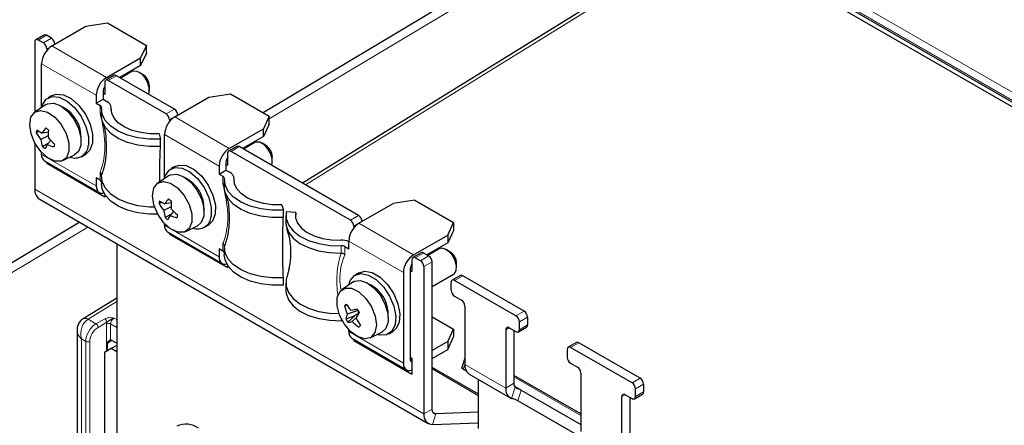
# Paper-space layout 'Blatt4' of a CAD drawing. Header units: millimetres. Extents: x 5 to 418, y 2 to 292.
# Tile 50 of 75: x 96 to 137, y 227 to 244. Entities that reach past the tile are written whole.
import ezdxf

# ---------------------------------------------------------------- set-up
doc = ezdxf.new("R2010")
doc.units = ezdxf.units.MM

psp = doc.layouts.new('Blatt4')

# ---------------------------------------------------------------- linework, layer by layer
at = {"color": 7, "linetype": 'Continuous', "lineweight": 18}
for p, q in [((155.435, 229.699), (124.972, 247.285)), ((125.111, 247.529), (155.574, 229.943)), ((124.789, 247.113), (107.943, 236.697)), ((116.165, 245.248), (106.445, 239.436)), ((128.509, 245.229), (151.898, 231.727)), ((97.211, 242.892), (96.872, 242.696)), ((97.084, 242.574), (97.424, 242.77)), ((97.434, 242.449), (97.226, 242.329)), ((97.437, 242.451), (99.7, 241.145)), ((99.276, 240.41), (97.013, 241.716)), ((100.111, 241.219), (99.771, 241.023)), ((99.437, 239.672), (99.437, 239.99)), ((99.895, 239.786), (99.895, 239.891)), ((102.175, 239.635), (102.515, 239.831)), ((102.525, 239.51), (102.317, 239.39)), ((102.529, 239.512), (104.791, 238.206)), ((104.367, 237.471), (102.104, 238.777)), ((97.013, 237.96), (99.276, 236.654)), ((105.202, 238.279), (104.862, 238.084)), ((99.437, 236.887), (99.437, 237.206)), ((104.528, 236.733), (104.528, 237.051)), ((104.986, 236.847), (104.986, 236.952)), ((112.853, 227.209), (96.731, 236.516)), ((102.104, 235.021), (104.367, 233.715)), ((109.812, 235.226), (110.151, 235.422)), ((110.162, 235.102), (109.953, 234.981)), ((110.165, 235.103), (112.428, 233.797)), ((98.934, 234.946), (88.051, 228.44)), ((104.528, 233.948), (104.528, 234.267)), ((112.004, 233.062), (109.741, 234.369)), ((109.428, 233.871), (109.428, 234.169)), ((109.58, 234.135), (109.58, 233.816)), ((112.838, 233.871), (112.499, 233.675)), ((112.711, 233.552), (113.051, 233.748)), ((113.192, 233.503), (112.853, 233.308)), ((114.465, 232.932), (114.125, 232.736)), ((100.125, 231.863), (98.936, 231.128)), ((116.671, 231.267), (117.01, 231.462)), ((98.936, 231.128), (99.265, 230.938)), ((99.265, 230.938), (99.626, 231.146)), ((99.711, 230.999), (99.35, 230.791)), ((100.016, 231.175), (100.125, 231.112)), ((109.428, 231.066), (109.428, 231.145)), ((117.152, 231.218), (116.812, 231.022)), ((99.705, 229.797), (99.705, 230.935)), ((100.125, 230.789), (99.873, 230.934)), ((99.873, 230.934), (99.873, 230.264)), ((109.741, 230.613), (112.004, 229.306)), ((116.388, 230.777), (116.247, 230.695)), ((116.812, 230.695), (117.152, 230.891)), ((98.843, 230.211), (98.661, 230.316)), ((98.661, 230.316), (98.661, 225.793)), ((98.843, 225.456), (98.843, 230.211)), ((99.011, 230.21), (99.011, 225.455)), ((99.926, 230.247), (99.726, 230.124)), ((119.273, 230.156), (118.934, 229.96)), ((112.287, 229.47), (112.358, 229.429)), ((115.115, 227.956), (113.192, 229.066)), ((114.55, 229.256), (114.485, 229.058)), ((114.55, 229.256), (116.247, 228.277)), ((116.586, 228.74), (119.358, 227.14)), ((121.479, 228.491), (121.819, 228.687)), ((116.586, 228.473), (116.247, 228.277)), ((116.485, 227.849), (116.637, 228.315)), ((116.613, 228.35), (116.891, 228.189)), ((116.891, 228.189), (116.747, 227.751)), ((121.96, 228.442), (121.621, 228.246)), ((121.621, 227.919), (121.96, 228.115)), ((121.197, 228.001), (121.055, 227.919)), ((112.853, 227.209), (113.192, 227.404)), ((113.355, 227.203), (113.219, 227.282)), ((113.212, 226.765), (113.355, 227.203))]:
    psp.add_line(p, q, dxfattribs=at)
at = {"color": 7, "linetype": 'Continuous', "lineweight": 25}
for p, q in [((124.585, 247.131), (107.823, 236.766)), ((124.789, 247.113), (155.053, 229.642)), ((115.576, 245.297), (106.189, 239.685)), ((128.551, 245.137), (151.939, 231.635)), ((97.437, 242.451), (98.852, 243.268)), ((98.852, 243.268), (99.744, 243.406)), ((99.744, 243.406), (101.353, 242.476)), ((97.111, 242.902), (96.772, 242.706)), ((97.424, 242.77), (97.211, 242.892)), ((96.731, 242.615), (96.731, 239.707)), ((97.084, 242.574), (96.872, 242.696)), ((101.353, 242.476), (101.114, 241.961)), ((101.353, 242.15), (101.353, 242.476)), ((97.226, 242.329), (97.226, 242.263)), ((99.7, 241.145), (101.114, 241.961)), ((101.353, 242.15), (101.114, 241.635)), ((101.114, 241.635), (101.114, 241.961)), ((97.013, 239.914), (97.013, 241.716)), ((101.114, 241.635), (100.252, 241.137)), ((100.011, 241.228), (99.671, 241.032)), ((102.515, 239.831), (100.111, 241.219)), ((100.758, 241.387), (100.289, 241.116)), ((101.199, 241.275), (101.058, 241.357)), ((99.63, 240.941), (99.63, 240.451)), ((102.175, 239.635), (99.771, 241.023)), ((101.482, 240.622), (101.482, 240.785)), ((97.445, 240.398), (97.275, 240.3)), ((99.276, 240.41), (99.276, 240.083)), ((99.559, 240.573), (99.559, 240.247)), ((99.559, 240.492), (99.63, 240.451)), ((102.529, 239.512), (103.943, 240.328)), ((103.943, 240.328), (104.835, 240.466)), ((104.835, 240.466), (106.445, 239.537)), ((97.18, 240.013), (96.734, 239.709)), ((99.276, 240.083), (99.559, 240.247)), ((99.276, 240.083), (99.437, 239.99)), ((99.559, 240.247), (99.72, 240.154)), ((99.493, 239.838), (99.493, 239.541)), ((99.896, 239.778), (99.896, 239.909)), ((106.445, 239.537), (106.206, 239.022)), ((106.445, 239.211), (106.445, 239.537)), ((102.317, 239.39), (102.317, 239.324)), ((106.445, 239.211), (106.206, 238.696)), ((96.909, 238.91), (96.789, 238.856)), ((97.289, 238.724), (96.982, 238.569)), ((97.289, 238.884), (97.03, 238.844)), ((101.883, 238.813), (101.941, 238.585)), ((102.104, 236.975), (102.104, 238.777)), ((104.791, 238.206), (106.206, 239.022)), ((106.206, 238.696), (105.343, 238.198)), ((106.206, 238.696), (106.206, 239.022)), ((96.731, 238.435), (96.731, 236.516)), ((97.281, 238.407), (97.047, 238.276)), ((97.391, 238.536), (97.244, 238.363)), ((101.941, 238.288), (101.941, 238.585)), ((105.102, 238.289), (104.762, 238.093)), ((105.849, 238.447), (105.38, 238.177)), ((106.29, 238.336), (106.149, 238.418)), ((97.013, 237.96), (97.013, 238.038)), ((97.893, 237.702), (98.379, 237.936)), ((98.675, 237.875), (98.844, 237.973)), ((104.721, 238.002), (104.721, 237.512)), ((109.812, 235.226), (104.862, 238.084)), ((110.151, 235.422), (105.202, 238.279)), ((97.137, 237.685), (99.4, 236.379)), ((97.226, 237.635), (97.226, 237.593)), ((97.262, 237.614), (97.226, 237.593)), ((97.226, 237.593), (99.63, 236.205)), ((104.367, 237.471), (104.367, 237.144)), ((104.65, 237.634), (104.65, 237.308)), ((104.65, 237.553), (104.721, 237.512)), ((106.573, 237.683), (106.573, 237.846)), ((99.495, 237.094), (99.495, 237.097)), ((102.271, 237.074), (101.825, 236.77)), ((102.536, 237.459), (102.366, 237.361)), ((104.367, 237.144), (104.65, 237.308)), ((104.367, 237.144), (104.528, 237.051)), ((104.65, 237.308), (104.811, 237.215)), ((99.437, 236.887), (99.276, 236.981)), ((99.276, 236.981), (99.276, 236.654)), ((99.493, 237.033), (99.493, 236.736)), ((104.584, 236.899), (104.584, 236.602)), ((104.987, 236.839), (104.987, 236.97)), ((99.63, 236.296), (99.63, 236.205)), ((96.913, 236.113), (113.035, 226.806)), ((102, 235.971), (101.88, 235.917)), ((102.38, 235.945), (102.121, 235.905)), ((106.974, 235.874), (107.032, 235.646)), ((110.165, 235.103), (111.58, 235.92)), ((112.472, 236.058), (111.58, 235.92)), ((112.472, 236.058), (114.081, 235.129)), ((102.38, 235.785), (102.073, 235.63)), ((102.372, 235.468), (102.139, 235.337)), ((102.482, 235.597), (102.335, 235.424)), ((107.032, 235.348), (107.032, 235.646)), ((107.129, 235.43), (107.129, 235.133)), ((107.541, 235.547), (107.145, 235.58)), ((107.541, 235.313), (107.541, 235.547)), ((98.593, 235.143), (87.459, 228.486)), ((102.104, 235.021), (102.104, 235.099)), ((103.766, 234.936), (103.936, 235.034)), ((113.842, 234.614), (114.081, 235.129)), ((114.081, 235.129), (114.081, 234.802)), ((102.229, 234.746), (104.491, 233.44)), ((102.317, 234.696), (102.317, 234.654)), ((102.353, 234.675), (102.317, 234.654)), ((102.317, 234.654), (104.721, 233.266)), ((102.984, 234.763), (103.47, 234.997)), ((109.953, 234.981), (109.953, 234.916)), ((112.428, 233.797), (113.842, 234.614)), ((114.081, 234.802), (113.842, 234.287)), ((113.842, 234.614), (113.842, 234.287)), ((100.125, 234.259), (100.125, 225.793)), ((109.741, 234.042), (109.741, 234.369)), ((113.842, 234.287), (112.98, 233.789)), ((104.528, 233.948), (104.367, 234.041)), ((104.367, 234.041), (104.367, 233.715)), ((104.584, 234.094), (104.584, 233.797)), ((104.586, 234.155), (104.587, 234.158)), ((109.423, 233.871), (109.428, 233.871)), ((109.58, 234.135), (109.741, 234.042)), ((112.738, 233.881), (112.399, 233.685)), ((113.051, 233.748), (112.838, 233.871)), ((113.486, 234.039), (113.017, 233.768)), ((113.927, 233.927), (113.786, 234.009)), ((112.358, 233.593), (112.358, 233.103)), ((112.711, 233.552), (112.499, 233.675)), ((113.192, 227.404), (113.192, 233.503)), ((114.21, 233.274), (114.21, 233.438)), ((104.721, 233.356), (104.721, 233.266)), ((110.173, 233.05), (110.003, 232.952)), ((112.004, 233.062), (112.004, 229.306)), ((112.287, 233.226), (112.287, 229.47)), ((112.287, 233.144), (112.358, 233.103)), ((112.853, 233.308), (112.853, 227.209)), ((113.192, 232.484), (114.086, 233)), ((107.032, 232.543), (107.032, 232.84)), ((107.129, 232.624), (107.129, 232.327)), ((109.908, 232.665), (109.462, 232.361)), ((113.984, 232.328), (113.984, 232.654)), ((114.365, 232.942), (114.025, 232.746)), ((116.671, 231.267), (114.125, 232.736)), ((117.01, 231.462), (114.465, 232.932)), ((100.125, 232.007), (98.731, 231.145)), ((114.125, 232.083), (114.408, 231.92)), ((109.661, 231.71), (109.567, 231.684)), ((110.125, 231.489), (109.678, 231.338)), ((110.095, 231.534), (109.842, 231.484)), ((110.111, 231.354), (109.986, 231.267)), ((110.153, 231.447), (110.111, 231.354)), ((110.111, 231.354), (110.147, 231.364)), ((114.55, 231.675), (114.55, 229.256)), ((109.986, 231.267), (109.62, 231.133)), ((109.986, 231.267), (109.709, 231.002)), ((110.066, 231.204), (109.887, 231.027)), ((113.192, 231.233), (114.081, 230.719)), ((116.812, 230.695), (116.812, 231.022)), ((117.152, 231.218), (117.152, 230.891)), ((98.485, 230.677), (98.485, 226.038)), ((109.741, 230.613), (109.741, 230.69)), ((110.223, 230.874), (110.159, 230.804)), ((110.621, 230.354), (111.107, 230.588)), ((111.403, 230.527), (111.572, 230.625)), ((113.842, 230.204), (114.081, 230.719)), ((114.081, 230.719), (114.081, 230.393)), ((116.247, 230.695), (116.247, 228.277)), ((116.388, 230.777), (116.671, 230.613)), ((116.586, 230.662), (116.586, 228.473)), ((116.771, 230.603), (117.11, 230.799)), ((99.931, 230.244), (100.125, 230.132)), ((109.865, 230.338), (112.128, 229.032)), ((109.953, 230.287), (109.953, 230.245)), ((109.99, 230.266), (109.953, 230.245)), ((109.953, 230.245), (112.358, 228.857)), ((113.842, 230.204), (113.192, 229.829)), ((113.842, 229.878), (114.081, 230.393)), ((113.842, 230.204), (113.842, 229.878)), ((119.173, 230.166), (118.834, 229.97)), ((121.819, 228.687), (119.273, 230.156)), ((99.898, 229.909), (99.616, 229.745)), ((99.616, 229.745), (99.616, 225.499)), ((99.726, 230.124), (99.726, 229.809)), ((100.125, 230.039), (99.898, 229.909)), ((100.125, 229.778), (99.898, 229.909)), ((113.192, 229.502), (113.842, 229.878)), ((118.792, 229.879), (118.792, 229.552)), ((121.479, 228.491), (118.934, 229.96)), ((112.287, 229.552), (112.358, 229.511)), ((112.358, 229.511), (112.358, 228.857)), ((114.55, 229.512), (114.423, 229.125)), ((115.115, 228.017), (113.192, 229.127)), ((114.485, 229.058), (114.608, 228.986)), ((118.934, 229.307), (119.217, 229.144)), ((114.732, 228.854), (116.429, 227.874)), ((115.115, 226.599), (115.115, 228.632)), ((119.358, 227.201), (116.586, 228.802)), ((119.358, 228.899), (119.358, 226.481)), ((116.891, 228.189), (119.358, 226.765)), ((121.621, 227.919), (121.621, 228.246)), ((121.96, 228.442), (121.96, 228.115)), ((119.416, 226.211), (116.747, 227.751)), ((121.055, 225.501), (121.055, 227.919)), ((121.196, 228.001), (121.479, 227.837)), ((121.394, 227.886), (121.394, 225.697)), ((121.579, 227.828), (121.919, 228.024)), ((115.115, 227.271), (113.355, 227.203)), ((113.212, 226.765), (115.115, 226.839))]:
    psp.add_line(p, q, dxfattribs=at)
at = {"color": 7, "linetype": 'Continuous', "lineweight": 25, "flags": 128}
for points in [[(101.447, 240.447), (101.475, 240.539), (101.472, 240.731), (101.406, 240.945), (101.287, 241.146), (101.133, 241.305), (100.968, 241.398), (100.816, 241.409), (100.758, 241.387)], [(97.009, 239.896), (97.043, 240.011), (97.202, 240.248), (97.445, 240.359), (97.745, 240.332), (98.07, 240.17), (98.385, 239.891), (98.655, 239.524), (98.852, 239.111), (98.953, 238.695), (98.949, 238.321)], [(97.445, 240.398), (97.615, 240.457), (97.915, 240.43), (98.24, 240.268), (98.555, 239.989), (98.825, 239.622), (99.022, 239.209), (99.123, 238.793), (99.119, 238.419)], [(97.18, 240.013), (97.263, 240.056), (97.519, 240.077), (97.809, 239.967), (98.099, 239.739), (98.354, 239.42), (98.542, 239.05), (98.641, 238.672), (98.64, 238.332)], [(98.146, 238.085), (98.038, 237.822), (97.836, 237.68), (97.567, 237.678), (97.267, 237.817), (96.977, 238.078), (96.735, 238.426), (96.575, 238.813), (96.518, 239.188), (96.572, 239.5), (96.729, 239.706), (96.969, 239.779), (97.258, 239.709), (97.559, 239.505), (97.829, 239.196), (98.033, 238.822), (98.144, 238.434), (98.146, 238.085)], [(101.941, 238.288), (101.466, 238.285), (101.002, 238.341), (100.569, 238.453), (100.189, 238.617), (99.879, 238.825), (99.654, 239.066), (99.524, 239.329), (99.493, 239.541)], [(101.941, 238.585), (101.465, 238.582), (101, 238.638), (100.568, 238.751), (100.187, 238.916), (99.877, 239.123), (99.652, 239.365), (99.523, 239.629), (99.495, 239.903)], [(101.883, 238.813), (101.496, 238.812), (101.118, 238.859), (100.766, 238.952), (100.456, 239.086), (100.205, 239.256), (100.022, 239.453), (99.917, 239.668), (99.895, 239.891)], [(98.64, 238.332), (98.538, 238.072), (98.379, 237.936)], [(99.119, 238.419), (99.009, 238.128), (98.844, 237.973)], [(106.538, 237.508), (106.566, 237.599), (106.564, 237.792), (106.498, 238.006), (106.379, 238.207), (106.225, 238.366), (106.059, 238.459), (105.907, 238.47), (105.849, 238.447)], [(102.536, 237.459), (102.706, 237.518), (103.006, 237.491), (103.331, 237.329), (103.646, 237.05), (103.916, 236.683), (104.113, 236.27), (104.214, 235.854), (104.21, 235.48)], [(101.7, 235.77), (101.466, 235.776), (101.002, 235.832), (100.569, 235.945), (100.189, 236.109), (99.879, 236.316), (99.654, 236.557), (99.524, 236.821), (99.495, 237.094)], [(102.1, 236.957), (102.134, 237.072), (102.293, 237.309), (102.536, 237.42), (102.836, 237.393), (103.161, 237.231), (103.476, 236.952), (103.747, 236.585), (103.943, 236.172), (104.045, 235.756), (104.04, 235.382)], [(102.271, 237.074), (102.354, 237.117), (102.61, 237.138), (102.9, 237.028), (103.19, 236.8), (103.445, 236.481), (103.633, 236.111), (103.733, 235.733), (103.731, 235.393)], [(99.276, 236.654), (99.284, 236.563), (99.308, 236.485), (99.347, 236.423), (99.4, 236.379), (99.464, 236.355), (99.538, 236.353), (99.59, 236.362)], [(101.833, 235.476), (101.465, 235.479), (101, 235.535), (100.568, 235.648), (100.187, 235.813), (99.877, 236.021), (99.652, 236.262), (99.523, 236.526), (99.493, 236.736)], [(103.237, 235.146), (103.129, 234.883), (102.928, 234.741), (102.658, 234.739), (102.358, 234.878), (102.068, 235.139), (101.826, 235.487), (101.666, 235.874), (101.609, 236.249), (101.663, 236.56), (101.82, 236.767), (102.06, 236.84), (102.349, 236.77), (102.65, 236.566), (102.92, 236.256), (103.125, 235.883), (103.235, 235.495), (103.237, 235.146)], [(107.032, 235.646), (106.557, 235.643), (106.092, 235.699), (105.659, 235.812), (105.278, 235.976), (104.968, 236.184), (104.743, 236.426), (104.614, 236.69), (104.587, 236.964)], [(106.974, 235.874), (106.587, 235.873), (106.209, 235.92), (105.857, 236.013), (105.548, 236.147), (105.296, 236.317), (105.113, 236.514), (105.008, 236.729), (104.986, 236.952)], [(107.032, 235.348), (106.557, 235.346), (106.093, 235.402), (105.66, 235.514), (105.28, 235.678), (104.97, 235.886), (104.745, 236.127), (104.615, 236.39), (104.584, 236.602)], [(104.21, 235.48), (104.1, 235.189), (103.936, 235.034)], [(107.145, 235.58), (107.14, 235.306), (107.238, 235.038), (107.433, 234.788), (107.718, 234.568), (108.078, 234.389), (108.497, 234.259), (108.954, 234.185), (109.428, 234.169)], [(107.541, 235.547), (107.539, 235.324), (107.62, 235.105), (107.781, 234.902), (108.014, 234.724), (108.308, 234.578), (108.649, 234.473), (109.021, 234.412), (109.408, 234.399)], [(103.731, 235.393), (103.629, 235.133), (103.47, 234.997)], [(107.129, 235.133), (107.14, 235.009), (107.237, 234.741), (107.432, 234.492), (107.716, 234.272), (108.075, 234.093), (108.493, 233.963), (108.949, 233.888), (109.423, 233.871)], [(107.032, 232.84), (106.557, 232.837), (106.093, 232.893), (105.66, 233.006), (105.28, 233.17), (104.97, 233.377), (104.745, 233.618), (104.615, 233.881), (104.586, 234.155)], [(114.086, 233), (114.119, 233.024), (114.194, 233.151), (114.207, 233.334), (114.156, 233.545), (114.048, 233.753), (113.901, 233.924), (113.736, 234.035), (113.578, 234.066), (113.486, 234.039)], [(104.367, 233.715), (104.375, 233.624), (104.399, 233.546), (104.439, 233.484), (104.491, 233.44), (104.556, 233.416), (104.629, 233.413), (104.682, 233.423)], [(107.032, 232.543), (106.557, 232.54), (106.092, 232.596), (105.659, 232.709), (105.278, 232.874), (104.968, 233.081), (104.743, 233.323), (104.614, 233.587), (104.584, 233.797)], [(109.737, 232.549), (109.798, 232.727), (109.978, 232.937), (110.236, 233.017), (110.545, 232.959), (110.871, 232.769), (111.179, 232.467), (111.435, 232.086), (111.612, 231.668), (111.69, 231.258), (111.661, 230.899), (111.528, 230.632), (111.306, 230.485), (111.019, 230.474), (110.921, 230.499)], [(110.173, 233.05), (110.406, 233.115), (110.715, 233.057), (111.041, 232.867), (111.349, 232.565), (111.605, 232.184), (111.781, 231.766), (111.859, 231.356), (111.831, 230.997), (111.698, 230.73), (111.572, 230.625)], [(107.145, 232.775), (107.14, 232.501), (107.237, 232.233), (107.432, 231.983), (107.716, 231.763), (108.075, 231.584), (108.493, 231.454), (108.949, 231.379), (109.336, 231.361)], [(109.908, 232.665), (109.968, 232.699), (110.218, 232.733), (110.507, 232.636), (110.798, 232.419), (111.058, 232.108), (111.254, 231.741), (111.364, 231.362), (111.373, 231.017), (111.281, 230.747), (111.107, 230.588)], [(107.129, 232.327), (107.14, 232.203), (107.238, 231.935), (107.433, 231.685), (107.718, 231.465), (108.078, 231.286), (108.497, 231.156), (108.954, 231.082), (109.428, 231.066)], [(109.559, 230.921), (109.36, 231.297), (109.257, 231.684), (109.263, 232.029), (109.378, 232.284), (109.585, 232.417), (109.858, 232.409), (110.159, 232.26), (110.447, 231.992), (110.684, 231.64), (110.837, 231.251), (110.886, 230.88), (110.825, 230.574), (110.661, 230.377), (110.417, 230.313), (110.125, 230.393), (109.826, 230.605), (109.559, 230.921)], [(112.004, 229.306), (112.012, 229.215), (112.036, 229.137), (112.075, 229.075), (112.128, 229.032), (112.192, 229.008), (112.266, 229.005), (112.345, 229.023), (112.358, 229.027)], [(114.485, 229.058), (114.46, 229.074), (114.44, 229.089), (114.428, 229.104), (114.422, 229.117), (114.423, 229.125)]]:
    psp.add_lwpolyline(points, dxfattribs=at)
at = {"color": 7, "linetype": 'Continuous', "lineweight": 25}
for centre, radius, start, end in [((97.153, 242.81), 0.101, 54.3824, 114.3071), ((96.817, 242.629), 0.0873, 50.7967, 189.214), ((97.934, 241.674), 0.922, 122.6055, 177.3945), ((96.919, 242.315), 0.307, 2.6055, 57.3945), ((97.258, 242.511), 0.307, 2.6055, 57.3945), ((100.197, 240.368), 0.922, 122.6055, 177.3945), ((100.052, 241.137), 0.101, 54.3824, 114.3071), ((100.881, 240.765), 0.601, 1.927, 58.0676), ((99.866, 240.559), 0.308, 140.1824, 177.3263), ((99.716, 240.955), 0.0873, 50.7967, 189.214), ((99.398, 239.901), 0.0974, 0.9886, 66.3642), ((99.603, 239.886), 0.292, 0.9886, 66.3642), ((97.254, 238.671), 1.396, 357.3012, 62.6934), ((103.025, 238.735), 0.922, 122.6055, 177.3945), ((102.01, 239.376), 0.307, 2.6055, 57.3945), ((102.349, 239.572), 0.307, 2.6055, 57.3945), ((98.402, 238.637), 1.628, 168.1389, 172.2813), ((98.755, 239.97), 2.26, 209.5446, 218.3283), ((98.063, 240.875), 2.279, 236.622, 243.0399), ((98.809, 237.724), 2.103, 140.7241, 147.8252), ((99.292, 241.625), 3.325, 230.6034, 233.0241), ((101.131, 238.794), 3.843, 177.4024, 182.3304), ((98.701, 238.798), 1.734, 187.6041, 197.5142), ((100.065, 236.853), 3.2, 151.8415, 155.3085), ((97.992, 240.24), 2.021, 248.2634, 256.7882), ((100.05, 241.248), 3.798, 223.4185, 228.8429), ((100.741, 237.778), 3.249, 169.1725, 171.2477), ((98.396, 238.362), 0.554, 248.4943, 355.7435), ((105.143, 238.198), 0.101, 54.3824, 114.3071), ((105.973, 237.826), 0.601, 1.927, 58.0676), ((97.307, 237.928), 0.296, 173.7012, 234.9867), ((98.387, 239.867), 2.079, 229.8782, 233.7493), ((105.288, 237.429), 0.922, 122.6055, 177.3945), ((104.807, 238.016), 0.0873, 50.7967, 189.214), ((104.957, 237.62), 0.308, 140.1824, 177.3263), ((104.694, 236.947), 0.292, 0.9886, 66.3642), ((99.386, 236.785), 0.114, 20.8732, 63.3361), ((102.346, 235.732), 1.396, 357.3012, 62.6934), ((104.489, 236.962), 0.0974, 0.9886, 66.3642), ((97.167, 236.471), 0.439, 174.1099, 234.5779), ((103.493, 235.698), 1.628, 168.1389, 172.2813), ((103.846, 237.031), 2.26, 209.5446, 218.3283), ((103.154, 237.936), 2.279, 236.622, 243.0399), ((103.901, 234.785), 2.103, 140.7241, 147.8252), ((104.383, 238.685), 3.325, 230.6034, 233.0241), ((106.222, 235.855), 3.843, 177.4024, 182.3304), ((103.792, 235.859), 1.734, 187.6041, 197.5142), ((105.141, 238.309), 3.798, 223.4185, 228.8429), ((105.832, 234.839), 3.249, 169.1725, 171.2477), ((102.398, 234.989), 0.296, 173.7012, 234.9867), ((103.479, 236.928), 2.079, 229.8782, 233.7493), ((105.156, 233.914), 3.2, 151.8415, 155.3085), ((103.083, 237.301), 2.021, 248.2634, 256.7882), ((103.487, 235.423), 0.554, 248.4943, 355.7435), ((110.662, 234.327), 0.922, 122.6055, 177.3945), ((109.646, 234.967), 0.307, 2.6055, 57.3945), ((109.986, 235.163), 0.307, 2.6055, 57.3945), ((109.443, 233.44), 0.96, 71.9069, 92.0908), ((104.477, 233.846), 0.114, 20.8732, 63.3361), ((109.443, 233.876), 0.293, 62.1128, 92.8474), ((112.925, 233.02), 0.922, 122.6055, 177.3945), ((112.78, 233.789), 0.101, 54.3824, 114.3071), ((113.611, 233.418), 0.599, 1.8364, 58.1582), ((112.594, 233.211), 0.308, 140.1824, 177.3263), ((112.444, 233.607), 0.0873, 50.7967, 189.214), ((112.546, 233.294), 0.307, 2.6055, 57.3945), ((112.885, 233.489), 0.307, 2.6055, 57.3945), ((114.07, 232.668), 0.0873, 50.7967, 189.214), ((114.406, 232.85), 0.101, 54.3824, 114.3071), ((109.986, 231.326), 1.392, 357.1938, 62.8008), ((114.291, 232.342), 0.307, 182.6055, 237.3945), ((114.243, 231.661), 0.307, 2.6055, 57.3945), ((110.914, 230.239), 1.976, 130.2971, 132.9912), ((112.014, 232.278), 2.518, 193.6486, 201.9251), ((112.168, 233.53), 3.098, 215.1729, 221.3341), ((116.572, 206.043), 26.317, 104.2675, 104.8167), ((115.958, 228.327), 6.557, 151.8865, 154.2673), ((113.217, 233.558), 3.72, 212.7118, 215.1447), ((116.845, 231.204), 0.307, 2.6055, 57.3945), ((109.438, 230.722), 0.344, 84.599, 91.704), ((110.652, 230.954), 1.047, 158.4992, 170.1679), ((111.761, 232.478), 2.528, 212.1381, 215.7183), ((109.65, 232.055), 1.054, 273.1767, 282.9732), ((111.554, 232.78), 2.418, 226.4333, 234.7804), ((113.139, 232.742), 3.463, 206.935, 212.8137), ((116.505, 231.008), 0.307, 2.6055, 57.3945), ((110.035, 230.58), 0.296, 173.7012, 234.9867), ((104.53, 237.203), 8.523, 311.3319, 311.9564), ((116.333, 230.709), 0.0873, 50.7967, 189.214), ((116.726, 230.681), 0.0873, 230.7967, 9.214), ((117.057, 230.879), 0.0959, 304.0564, 7.2558), ((119.215, 230.074), 0.101, 54.3824, 114.3071), ((118.879, 229.893), 0.0873, 50.7967, 189.214), ((112.373, 229.455), 0.0877, 170.5759, 259.8275), ((119.099, 229.566), 0.307, 182.6055, 237.3945), ((115.003, 229.219), 0.455, 175.2388, 233.449), ((119.051, 228.885), 0.307, 2.6055, 57.3945), ((121.653, 228.428), 0.307, 2.6055, 57.3945), ((116.655, 228.224), 0.412, 172.6416, 245.5351), ((116.814, 228.459), 0.229, 176.6965, 219.222), ((121.314, 228.232), 0.307, 2.6055, 57.3945), ((121.865, 228.103), 0.0959, 304.0564, 7.2558), ((121.141, 227.933), 0.0873, 50.7967, 189.214), ((121.535, 227.905), 0.0873, 230.7967, 9.214), ((113.361, 227.374), 0.172, 169.8407, 268.1398), ((113.224, 227.142), 0.377, 169.8407, 268.1398), ((102.993, 225.892), 0.89, 53.8034, 114.8861)]:
    psp.add_arc(centre, radius, start, end, dxfattribs=at)
at = {"color": 7, "linetype": 'Continuous', "lineweight": 18}
for centre, radius, start, end in [((98.82, 230.965), 0.2, 54.473, 116.3466), ((99.521, 230.988), 0.19, 3.5222, 56.4778), ((99.788, 230.77), 0.185, 62.6565, 116.7662), ((99.16, 230.78), 0.19, 3.5222, 56.4778), ((98.928, 230.375), 0.185, 242.6565, 296.7662)]:
    psp.add_arc(centre, radius, start, end, dxfattribs=at)
for centre, major_axis, ratio, start_param, end_param in [((99.085, 230.561), (0.075, 0.62), 0.711534, 0.508747, 2.06209), ((99.935, 231.063), (0.164, 0.275), 0.587369, 2.129687, 2.36515), ((100.018, 231.013), (0.104, 0.171), 0.593269, 0.817532, 2.370875), ((99.085, 230.561), (0.574, -0.244), 0.711486, 3.451775, 4.220945), ((99.273, 230.453), (0.306, 0.516), 0.585386, 0.809949, 2.363293), ((99.356, 230.403), (0.246, 0.412), 0.587369, 0.811807, 2.36515)]:
    psp.add_ellipse(centre, major_axis=major_axis, ratio=ratio, start_param=start_param, end_param=end_param, dxfattribs=at)
at = {"color": 7, "linetype": 'Continuous', "lineweight": 25}
psp.add_ellipse((99.931, 230.081), major_axis=(-0.1, 0.173), ratio=0.577206, start_param=5.498021, end_param=5.920687, dxfattribs=at)
for points, knots in [([(99.495, 239.605), (99.494, 239.616), (99.492, 239.638), (99.466, 239.659), (99.445, 239.669), (99.438, 239.671), (99.437, 239.672)], [0, 0, 0, 0, 0.4046631, 0.8091656, 0.9818463, 1, 1, 1, 1]), ([(99.53, 239.294), (99.538, 239.276), (99.614, 239.089), (99.676, 238.796), (99.676, 238.53), (99.676, 238.471)], [0, 0, 0, 0, 0.079574, 0.795664, 1, 1, 1, 1]), ([(99.687, 238.472), (99.689, 238.435), (99.694, 238.349), (99.695, 238.168), (99.684, 237.93), (99.649, 237.657), (99.602, 237.439), (99.55, 237.251), (99.516, 237.152), (99.495, 237.094)], [0, 0, 0, 0, 0.071637, 0.167924, 0.361247, 0.557056, 0.755293, 0.854774, 1, 1, 1, 1]), ([(101.914, 236.83), (101.913, 236.934), (101.911, 237.101), (101.913, 237.439), (101.918, 237.751), (101.929, 238.066), (101.937, 238.214), (101.941, 238.288)], [0, 0, 0, 0, 0.1905964, 0.3065783, 0.6510529, 0.8252508, 1, 1, 1, 1]), ([(99.495, 237.097), (99.494, 237.113), (99.492, 237.144), (99.466, 237.18), (99.445, 237.2), (99.438, 237.206), (99.437, 237.206)], [0, 0, 0, 0, 0.4039797, 0.8077998, 0.9818466, 1, 1, 1, 1]), ([(104.587, 236.666), (104.586, 236.677), (104.583, 236.699), (104.558, 236.72), (104.536, 236.73), (104.529, 236.732), (104.528, 236.733)], [0, 0, 0, 0, 0.4046631, 0.8091656, 0.9818463, 1, 1, 1, 1]), ([(104.621, 236.355), (104.629, 236.337), (104.705, 236.15), (104.767, 235.857), (104.767, 235.591), (104.767, 235.532)], [0, 0, 0, 0, 0.079574, 0.795664, 1, 1, 1, 1]), ([(104.778, 235.533), (104.78, 235.496), (104.785, 235.41), (104.786, 235.229), (104.775, 234.991), (104.74, 234.718), (104.694, 234.5), (104.642, 234.312), (104.607, 234.213), (104.586, 234.155)], [0, 0, 0, 0, 0.071637, 0.167924, 0.361247, 0.557056, 0.755293, 0.854774, 1, 1, 1, 1]), ([(107.032, 232.84), (107.029, 232.908), (107.022, 233.111), (107.012, 233.443), (107.005, 233.83), (107.003, 234.141), (107.004, 234.5), (107.009, 234.812), (107.02, 235.127), (107.028, 235.275), (107.032, 235.348)], [0, 0, 0, 0, 0.0700953, 0.2107282, 0.352897, 0.4966304, 0.5687598, 0.7829892, 0.8913231, 1, 1, 1, 1]), ([(107.16, 234.885), (107.198, 234.768), (107.299, 234.465), (107.347, 233.906), (107.31, 233.439), (107.259, 233.199), (107.249, 233.152)], [0, 0, 0, 0, 0.221638, 0.57749, 0.917445, 1, 1, 1, 1]), ([(104.587, 234.158), (104.586, 234.174), (104.583, 234.205), (104.558, 234.241), (104.536, 234.261), (104.529, 234.266), (104.528, 234.267)], [0, 0, 0, 0, 0.4039797, 0.8077998, 0.9818466, 1, 1, 1, 1]), ([(109.428, 233.871), (109.451, 233.868), (109.496, 233.862), (109.546, 233.84), (109.572, 233.823), (109.579, 233.817), (109.58, 233.816)], [0, 0, 0, 0, 0.4039797, 0.8077998, 0.9818466, 1, 1, 1, 1]), ([(107.26, 233.216), (107.248, 233.156), (107.218, 233.007), (107.172, 232.861), (107.145, 232.775)], [0, 0, 0, 0, 0.40276, 1, 1, 1, 1]), ([(98.731, 231.145), (98.681, 231.106), (98.587, 231.033), (98.51, 230.872), (98.479, 230.746), (98.488, 230.676), (98.489, 230.663)], [0, 0, 0, 0, 0.327599, 0.627276, 0.932056, 1, 1, 1, 1]), ([(99.873, 230.264), (99.862, 230.262), (99.838, 230.26), (99.791, 230.23), (99.754, 230.189), (99.73, 230.149), (99.728, 230.131), (99.726, 230.124)], [0, 0, 0, 0, 0.184814, 0.419643, 0.753688, 0.897154, 1, 1, 1, 1]), ([(116.637, 228.315), (116.648, 228.305), (116.67, 228.286), (116.724, 228.262), (116.784, 228.238), (116.843, 228.215), (116.875, 228.198), (116.891, 228.189)], [0, 0, 0, 0, 0.206856, 0.414379, 0.609679, 0.808284, 1, 1, 1, 1]), ([(116.747, 227.751), (116.73, 227.76), (116.696, 227.779), (116.631, 227.803), (116.568, 227.823), (116.517, 227.838), (116.494, 227.846), (116.485, 227.849)], [0, 0, 0, 0, 0.2134692, 0.4269505, 0.6399396, 0.8510378, 1, 1, 1, 1])]:
    psp.add_open_spline(points, degree=3, knots=knots, dxfattribs=at)
at = {"color": 7, "linetype": 'Continuous', "lineweight": 18}
for points, knots in [([(99.437, 237.206), (99.459, 237.267), (99.587, 237.623), (99.705, 238.408), (99.527, 239.249), (99.437, 239.672)], [0, 0, 0, 0, 0.092912, 0.543954, 1, 1, 1, 1]), ([(104.528, 234.267), (104.55, 234.328), (104.678, 234.684), (104.796, 235.469), (104.618, 236.31), (104.528, 236.733)], [0, 0, 0, 0, 0.092912, 0.543954, 1, 1, 1, 1]), ([(109.288, 232.112), (109.286, 232.126), (109.268, 232.247), (109.257, 232.415), (109.248, 232.616), (109.246, 232.811), (109.256, 233.048), (109.286, 233.319), (109.328, 233.534), (109.374, 233.718), (109.404, 233.814), (109.423, 233.871)], [0, 0, 0, 0, 0.0213348, 0.1782238, 0.2569977, 0.3340591, 0.4887828, 0.6454959, 0.8041519, 0.8837702, 1, 1, 1, 1]), ([(109.58, 233.816), (109.558, 233.755), (109.432, 233.399), (109.319, 232.912), (109.409, 232.412), (109.425, 232.323)], [0, 0, 0, 0, 0.1449378, 0.848543, 1, 1, 1, 1]), ([(99.626, 231.146), (99.65, 231.158), (99.698, 231.18), (99.801, 231.196), (99.903, 231.193), (99.977, 231.181), (100.009, 231.176), (100.015, 231.175), (100.016, 231.175)], [0, 0, 0, 0, 0.22002, 0.439403, 0.75362, 0.956412, 0.99524, 1, 1, 1, 1]), ([(100.016, 231.175), (100.015, 231.175), (100.011, 231.174), (100.004, 231.172), (99.99, 231.167), (99.971, 231.16), (99.948, 231.149), (99.926, 231.137), (99.904, 231.125), (99.88, 231.11), (99.855, 231.093), (99.828, 231.076), (99.807, 231.063), (99.79, 231.052), (99.777, 231.044), (99.764, 231.036), (99.752, 231.029), (99.737, 231.019), (99.723, 231.01), (99.714, 231.002), (99.711, 230.999)], [0, 0, 0, 0, 0.00527, 0.035662, 0.066099, 0.136904, 0.208401, 0.280756, 0.35374, 0.415849, 0.519649, 0.602939, 0.686232, 0.728175, 0.770174, 0.812444, 0.854873, 0.890811, 0.963305, 1, 1, 1, 1])]:
    psp.add_open_spline(points, degree=3, knots=knots, dxfattribs=at)

doc.saveas('drawing.dxf')
